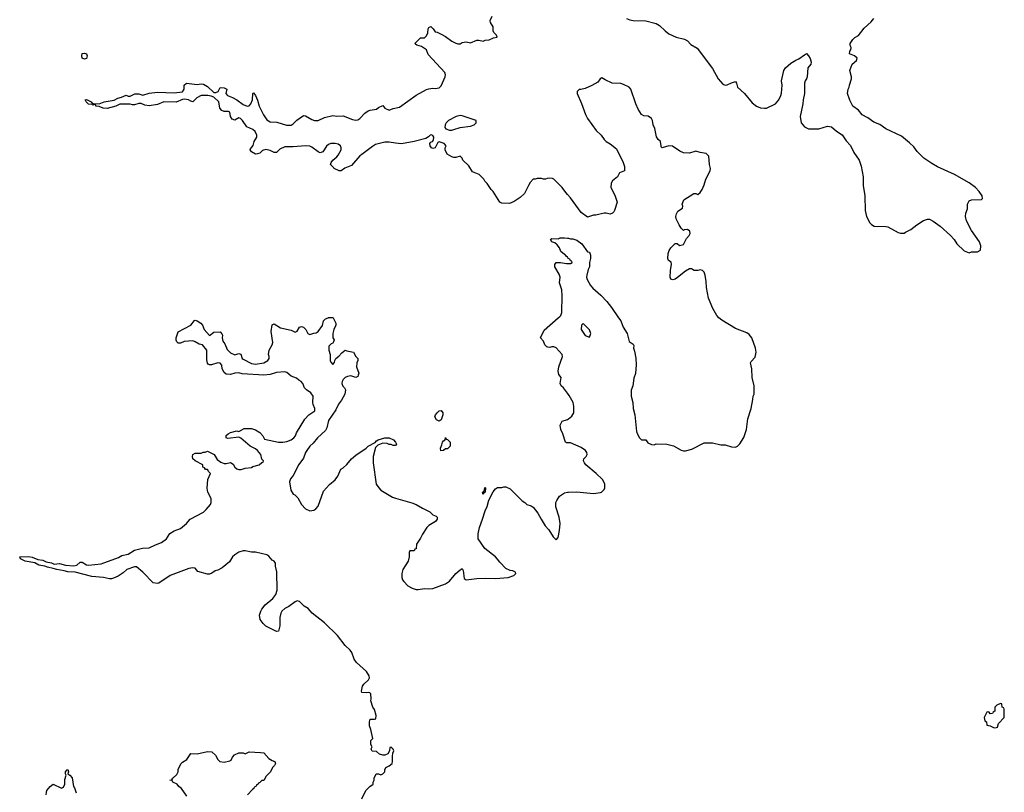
# Model space of a CAD drawing. Header units: inches. Extents: x 1992046 to 2239405, y 126834 to 266391.
# Tile 57 of 71: x 2054750 to 2064186, y 235453 to 242857. Entities that reach past the tile are written whole.
import ezdxf

# ---------------------------------------------------------------- set-up
doc = ezdxf.new("R2010")
doc.units = ezdxf.units.IN
doc.header["$MEASUREMENT"] = 0
for name, color, linetype in [('C0253', 7, 'Continuous'), ('C0254', 7, 'Continuous'), ('C0263', 7, 'Continuous'), ('C0264', 7, 'Continuous')]:
    doc.layers.add(name, color=color, linetype=linetype)

msp = doc.modelspace()

# ---------------------------------------------------------------- linework, layer by layer
at = {"layer": 'C0253', "color": 6, "elevation": 100}
for points in [[(2058028, 235390), (2058066, 235470), (2058106, 235510), (2058138, 235530), (2058138, 235550), (2058148, 235570), (2058148, 235590), (2058166, 235630), (2058190, 235632), (2058210, 235622), (2058230, 235632), (2058248, 235650), (2058248.7, 235670), (2058258, 235690), (2058292.1, 235707.9), (2058319, 235730), (2058324, 235750), (2058322, 235798), (2058326, 235830), (2058334, 235850), (2058330, 235866), (2058310, 235886), (2058298, 235882), (2058294, 235850), (2058276.9, 235823.1), (2058250, 235808.7), (2058230, 235808.7), (2058198, 235818), (2058170, 235846), (2058128.4, 235848.4), (2058120.4, 235860.4), (2058118, 235870), (2058128.7, 235890), (2058115.3, 235910), (2058115.3, 235950), (2058134, 235970), (2058114.6, 236054.6), (2058102, 236090), (2058102, 236130), (2058110, 236154), (2058150, 236154), (2058162, 236158), (2058166, 236190), (2058150, 236246), (2058135.3, 236270), (2058115.3, 236330), (2058119, 236350), (2058116, 236396), (2058105.2, 236405.2), (2058090, 236409.2), (2058070, 236406), (2058030, 236408.7), (2058024, 236424), (2058035.1, 236470), (2058049.3, 236490), (2058091.8, 236530), (2058100.9, 236550), (2058099.3, 236570), (2058072.7, 236610), (2057978, 236698), (2057956, 236730), (2057931.9, 236791.9), (2057916.6, 236816.6), (2057870, 236859), (2057795.9, 236955.9), (2057670, 237076), (2057554, 237170), (2057514.2, 237214.2), (2057477.5, 237237.5), (2057430, 237282.7), (2057410, 237289.5), (2057390, 237279.6), (2057330, 237233.6), (2057290, 237215.1), (2057263, 237190), (2057253, 237170), (2057243.8, 237130), (2057242.8, 237050), (2057230, 236998), (2057210, 236995.3), (2057110, 237044.5), (2057082.7, 237070), (2057053.2, 237110), (2057049.3, 237150), (2057059.3, 237190), (2057069.3, 237210), (2057103.7, 237250), (2057174.5, 237310), (2057206, 237350), (2057217, 237390), (2057213.6, 237566.4), (2057202, 237622), (2057202, 237650), (2057190, 237668), (2057170, 237678), (2057136.5, 237716.5), (2057118, 237730), (2057010, 237753.2), (2056970, 237754), (2056910, 237768.7), (2056890, 237768.7), (2056850, 237754), (2056810, 237729), (2056790.5, 237709.5), (2056759.5, 237660.5), (2056690, 237605.1), (2056650, 237583.7), (2056623.4, 237576.6), (2056590, 237553.2), (2056570, 237545.2), (2056550, 237544), (2056458, 237570), (2056430, 237602), (2056410, 237604), (2056370, 237598.4), (2056191, 237530), (2056082.8, 237457.2), (2056070, 237453.2), (2056030, 237462), (2055930, 237564.5), (2055870, 237614), (2055850, 237613.6), (2055778, 237590), (2055742, 237558), (2055694.2, 237525.8), (2055650, 237505.2), (2055630, 237499), (2055610, 237499), (2055553.3, 237513.3), (2055441.1, 237521.1), (2055281.5, 237561.5), (2055210, 237567.8), (2055177.3, 237577.3), (2055107, 237587), (2055070, 237599.5), (2055015.3, 237610), (2054990, 237620.5), (2054934, 237630), (2054893.4, 237653.4), (2054802, 237670), (2054756, 237690), (2054749.7, 237710.3), (2054832.8, 237712.8), (2054870, 237706.7), (2054925.1, 237685.1), (2054970, 237678.9), (2055003.4, 237663.4), (2055053.4, 237653.4), (2055081.1, 237641.1), (2055130, 237646.3), (2055190, 237631.6), (2055270, 237624.6), (2055297.2, 237630), (2055330, 237658.8), (2055350, 237657.3), (2055390, 237633.4), (2055410, 237630.5), (2055530, 237642), (2055695.1, 237704.9), (2055730, 237723), (2055790, 237735.5), (2055850, 237773), (2055928.1, 237791.9), (2055990, 237794.9), (2056050, 237826), (2056110, 237847.4), (2056156.2, 237883.8), (2056187.8, 237932.2), (2056230, 237959.5), (2056290, 237982), (2056349.2, 238030), (2056384, 238070), (2056510, 238138.8), (2056538, 238162), (2056579, 238210), (2056584, 238230), (2056584, 238270), (2056554, 238330), (2056547, 238367), (2056553.2, 238450), (2056578, 238510), (2056563.1, 238523.1), (2056550, 238546), (2056530, 238546), (2056522, 238562), (2056506, 238570), (2056506, 238590), (2056430, 238628.7), (2056408.9, 238648.9), (2056406, 238670), (2056410, 238692), (2056430, 238702), (2056490, 238702), (2056508.4, 238711.6), (2056527.3, 238712.7), (2056550, 238722), (2056612, 238690), (2056643.5, 238643.5), (2056676.9, 238616.9), (2056710, 238604.7), (2056730, 238604.7), (2056770, 238614), (2056796.9, 238596.9), (2056812, 238570), (2056830, 238552), (2056850, 238546), (2056872.9, 238547.1), (2056910, 238558.8), (2056970, 238564.7), (2056984, 238576), (2057046, 238590), (2057070, 238614), (2057082, 238618), (2057086, 238630), (2057070, 238646), (2057060.7, 238690), (2057029.8, 238729.8), (2057010, 238745.6), (2056959.3, 238770), (2056870, 238848.7), (2056850, 238855.3), (2056743.1, 238843.1), (2056728, 238850), (2056730, 238872), (2056748, 238890), (2056770, 238901), (2056830, 238916), (2056850, 238912), (2056901.2, 238938.8), (2056970, 238940.4), (2057010, 238927.7), (2057050, 238902.8), (2057078.8, 238870), (2057096, 238836), (2057230, 238807.3), (2057270, 238807.3), (2057310, 238816.3), (2057350, 238830.6), (2057376, 238850), (2057392, 238870), (2057402.9, 238897.1), (2057480.9, 239030), (2057521.2, 239070), (2057577.2, 239110), (2057579, 239130), (2057562, 239170), (2057559, 239190), (2057562, 239250), (2057541.2, 239281.2), (2057498, 239310), (2057478, 239330), (2057462, 239370), (2057448, 239390), (2057424, 239404), (2057403.1, 239423.1), (2057350, 239442), (2057310, 239475.3), (2057290, 239482), (2057210, 239478), (2057150, 239458), (2057088.1, 239451.9), (2056883.2, 239463.2), (2056850, 239472), (2056810, 239469), (2056770, 239458), (2056730, 239462), (2056710, 239478), (2056688.7, 239510), (2056687.3, 239547.3), (2056670, 239566), (2056650, 239568), (2056588.9, 239548.9), (2056568.9, 239548.9), (2056556.4, 239556.4), (2056550, 239566), (2056543.1, 239596.9), (2056542, 239690), (2056503.1, 239743.1), (2056470, 239749.2), (2056431.8, 239771.8), (2056410, 239779.3), (2056327.5, 239772.5), (2056290, 239759), (2056270, 239759), (2056263.2, 239763.2), (2056255.3, 239770), (2056250, 239786), (2056249.2, 239810), (2056270, 239864.7), (2056390, 239931.3), (2056424, 239976), (2056430, 239978), (2056450, 239970.7), (2056486, 239950), (2056500.7, 239930), (2056518.8, 239890), (2056570, 239832), (2056610, 239862), (2056670, 239864.7), (2056687.1, 239847.1), (2056693.2, 239833.2), (2056690.6, 239809.4), (2056698, 239778), (2056717.1, 239750), (2056738.3, 239698.3), (2056756.5, 239676.5), (2056770, 239665.5), (2056810, 239646.8), (2056850, 239658), (2056870, 239652), (2056882.8, 239610), (2056890, 239604), (2056970, 239562), (2057010, 239554.8), (2057090, 239567.7), (2057128.7, 239590), (2057142, 239610), (2057142, 239630), (2057135.3, 239650), (2057139, 239690), (2057170, 239742), (2057175.5, 239764.5), (2057159, 239870), (2057170, 239934), (2057190, 239942), (2057250, 239906), (2057350, 239882), (2057390, 239862), (2057410, 239874), (2057430, 239912), (2057450, 239916), (2057468.9, 239911.1), (2057491, 239890), (2057510.9, 239850.9), (2057530, 239841), (2057570, 239854.8), (2057590, 239856), (2057608.7, 239870), (2057651.7, 239928.3), (2057662.7, 239970), (2057681.2, 239990), (2057705.2, 240000)], [(2057752.6, 240000), (2057780.7, 239950), (2057780.7, 239930), (2057759.1, 239890), (2057751, 239851), (2057752, 239810), (2057762, 239790), (2057758, 239770), (2057750, 239758), (2057734, 239750), (2057712.7, 239727.3), (2057711.3, 239690), (2057724.7, 239650), (2057724.7, 239590), (2057730, 239574), (2057750, 239554), (2057767.3, 239572.7), (2057768.4, 239591.6), (2057778, 239610), (2057808.4, 239631.6), (2057836.4, 239663.6), (2057870, 239692), (2057883.6, 239683.6), (2057950, 239672), (2057972, 239630), (2057991.3, 239610), (2057991, 239590), (2057981, 239570), (2057977.3, 239530), (2057998.8, 239470), (2057994.8, 239450), (2057990, 239438), (2057970, 239429), (2057923.1, 239443.1), (2057890, 239439), (2057870, 239429), (2057851, 239410), (2057841, 239390), (2057838, 239370), (2057846.4, 239346.4), (2057862, 239330), (2057871.3, 239310), (2057866, 239270), (2057833, 239210), (2057806, 239174), (2057779.9, 239120.1), (2057710, 239016), (2057692.3, 238947.7), (2057680.3, 238919.7), (2057603.8, 238850), (2057561.7, 238798.3), (2057530, 238769.3), (2057500.5, 238730), (2057488, 238710), (2057470, 238655.3), (2057426, 238594), (2057370, 238488), (2057343.5, 238456.5), (2057334.8, 238430), (2057347.9, 238347.9), (2057370, 238312), (2057385.4, 238305.4), (2057416.9, 238276.9), (2057451.3, 238210), (2057490, 238171.3), (2057530, 238151.3), (2057570, 238158), (2057588, 238170), (2057610, 238194), (2057660.2, 238339.8), (2057718, 238402), (2057772.9, 238447.1), (2057798, 238482), (2057828, 238550), (2057850, 238562), (2057884.7, 238595.3), (2057928.7, 238650), (2057970, 238684.7), (2058070, 238752), (2058090, 238772), (2058155.3, 238804.7), (2058170, 238822), (2058186, 238830), (2058250, 238851.3), (2058291.1, 238851.1), (2058331.1, 238831.1), (2058352, 238810), (2058362, 238790), (2058350, 238778), (2058330, 238778), (2058310, 238788), (2058290, 238788), (2058270, 238795.3), (2058230, 238798), (2058181, 238779), (2058161, 238759), (2058136, 238670), (2058136, 238610), (2058167.1, 238407.1), (2058190.7, 238370.7), (2058211.3, 238350), (2058322.5, 238282.5), (2058350.7, 238270.7), (2058508.3, 238228.3), (2058550, 238210.6), (2058610, 238174.8), (2058680.7, 238140.7), (2058710, 238112), (2058739.8, 238099.8), (2058751.3, 238090), (2058751, 238070), (2058736, 238050), (2058671.3, 238010), (2058651.3, 237990), (2058610, 237928), (2058591, 237890), (2058552, 237830), (2058550, 237786), (2058538, 237782), (2058530, 237768), (2058490, 237766), (2058482, 237750), (2058482, 237710), (2058471.3, 237670), (2058421, 237590), (2058411.1, 237548.9), (2058411.1, 237511.1), (2058418, 237490), (2058430, 237472), (2058471.1, 237431.1), (2058510.9, 237410.9), (2058550, 237398), (2058570, 237396), (2058630, 237406), (2058670, 237402.8), (2058710, 237406.8), (2058830, 237451), (2058870, 237477.3), (2058930, 237550.6), (2058970, 237586.8), (2058990, 237598), (2058999.1, 237579.1), (2059010, 237502), (2059030, 237491), (2059130, 237502.8), (2059210, 237506.8), (2059310, 237502.8), (2059430, 237511.3), (2059486, 237530), (2059506, 237550), (2059502, 237562), (2059476.4, 237576.4), (2059450, 237578), (2059410, 237598), (2059350, 237658), (2059330, 237688), (2059309.1, 237709.1), (2059209, 237790), (2059142.7, 237882.7), (2059142, 237930), (2059157, 237990), (2059186.6, 238070), (2059210, 238152), (2059230, 238192), (2059246.3, 238253.7), (2059286.3, 238333.7), (2059310, 238362), (2059330, 238374), (2059370, 238374), (2059390, 238382), (2059410, 238382), (2059450, 238362), (2059565.4, 238245.4), (2059592, 238230), (2059610, 238212), (2059650, 238198), (2059670, 238184.7), (2059716, 238130), (2059746, 238070), (2059786.4, 238006.4), (2059822, 237970), (2059862, 237902), (2059890, 237874), (2059910, 237894), (2059923.1, 237963.1), (2059929.2, 238030), (2059920.9, 238090), (2059889.5, 238190), (2059889.4, 238230), (2059897.2, 238250), (2059924, 238290), (2059970, 238322.8), (2060000, 238328.8)], [(2060000, 239277.4), (2059961.2, 239330), (2059939, 239350), (2059929, 239370), (2059938, 239430), (2059918, 239458), (2059909.4, 239490), (2059916, 239530), (2059951.7, 239628.3), (2059949.2, 239650), (2059890, 239713.2), (2059870, 239721.2), (2059850, 239722), (2059830, 239715.3), (2059810, 239718), (2059803.1, 239723.1), (2059782.7, 239742.7), (2059770, 239778), (2059742, 239810), (2059776.4, 239883.6), (2059910.5, 240000)], [(2060000, 238801.8), (2059990, 238802), (2059982, 238810), (2059955.3, 238890), (2059935.3, 238930), (2059928.9, 238971.1), (2059948.7, 239010), (2060000, 239027.6)], [(2056350, 235418), (2056302, 235490), (2056275.3, 235510), (2056258, 235530), (2056218, 235550), (2056210, 235566), (2056188.7, 235570), (2056208, 235572), (2056218, 235590), (2056254.6, 235625.4), (2056268, 235650), (2056270, 235674), (2056298, 235730), (2056310, 235742), (2056352.9, 235767.1), (2056390, 235824.7), (2056450, 235822.8), (2056550, 235844.7), (2056590, 235842), (2056624.7, 235810), (2056647.3, 235767.3), (2056667.5, 235747.5), (2056710, 235742.8), (2056765.2, 235754.8), (2056777.2, 235762.8), (2056789, 235790), (2056806.8, 235813.2), (2056850, 235831.3), (2056890, 235831.3), (2056910, 235822), (2056950, 235842), (2057056, 235836), (2057090, 235831.3), (2057138.8, 235778.8), (2057170, 235758), (2057194, 235750), (2057202, 235730), (2057192, 235710), (2057172, 235690), (2057154, 235650), (2057111.6, 235608.4), (2057090, 235566), (2057070, 235566), (2057050, 235546), (2057038, 235542), (2057034, 235530), (2057018, 235522), (2057014, 235510), (2056998, 235502), (2056994, 235490), (2056979.6, 235480.4), (2056932, 235430)], [(2055002.7, 235430), (2055005.6, 235454.4), (2055009.3, 235470.7), (2055042, 235510), (2055070, 235531.3), (2055150, 235492), (2055170, 235502), (2055182, 235530), (2055183.1, 235576.9), (2055196.4, 235616.4), (2055188, 235630), (2055188, 235650), (2055206, 235670), (2055210.6, 235670.6), (2055218, 235650), (2055212, 235630), (2055230, 235618), (2055252.5, 235592.5), (2055266, 235510), (2055276, 235496), (2055292, 235450)]]:
    msp.add_lwpolyline(points, dxfattribs=at)
for points in [[(2058770, 239009.3), (2058744.1, 239024.1), (2058729.2, 239050), (2058733.2, 239070), (2058749.2, 239090), (2058770, 239110.6), (2058790, 239113), (2058805.5, 239090), (2058805.5, 239070), (2058790, 239022)], [(2058786, 238726), (2058782, 238750), (2058796.4, 238783.6), (2058802, 238810), (2058810, 238822), (2058826, 238830), (2058830, 238852), (2058838, 238838), (2058850, 238834), (2058874, 238810), (2058874, 238770), (2058850, 238746), (2058830, 238746), (2058810, 238728)], [(2059190, 238306), (2059186, 238330), (2059202, 238338), (2059206, 238370), (2059210, 238374), (2059214, 238370), (2059212, 238330), (2059198, 238322)]]:
    msp.add_lwpolyline(points, close=True, dxfattribs=at)
at = {"layer": 'C0254', "color": 6, "elevation": 100}
for points in [[(2060000, 241182.5), (2059972.9, 241212.9), (2059949.1, 241249.1), (2059870, 241328), (2059854.6, 241334.6), (2059830, 241338), (2059804.7, 241335.3), (2059790, 241328), (2059770, 241328), (2059750, 241335.3), (2059710, 241335.3), (2059690, 241328), (2059670, 241328), (2059642, 241298), (2059624.7, 241270), (2059587.1, 241192.9), (2059547.1, 241152.9), (2059490, 241115.3), (2059443.6, 241096.4), (2059370, 241098), (2059350, 241108), (2059288.7, 241210), (2059268.7, 241230), (2059230, 241288), (2059208, 241310), (2059198, 241330), (2059153.6, 241373.6), (2059090, 241398), (2059055.5, 241455.5), (2058995.3, 241510), (2058988.9, 241528.9), (2058970, 241548), (2058930, 241535.3), (2058910, 241535.3), (2058890, 241542), (2058848, 241570), (2058826, 241610), (2058826, 241630), (2058838, 241650), (2058818, 241670), (2058770, 241686), (2058758, 241682), (2058732, 241630), (2058710, 241622.7), (2058695.3, 241630), (2058682.7, 241650), (2058681.2, 241670), (2058690, 241684.7), (2058706, 241690), (2058716.4, 241703.6), (2058718, 241730), (2058710, 241746), (2058694.6, 241754.6), (2058682, 241750), (2058666.4, 241733.6), (2058642, 241718), (2058530.6, 241689.4), (2058410, 241669.2), (2058350, 241673.2), (2058290, 241684), (2058250, 241684), (2058159.9, 241660.1), (2058130, 241643.7), (2058030, 241564), (2058010, 241554), (2057930, 241460.9), (2057866.6, 241433.4), (2057831.9, 241408.1), (2057810, 241407.6), (2057762, 241430), (2057759, 241439), (2057729, 241470), (2057735.3, 241490), (2057749.3, 241510), (2057790, 241542.8), (2057802, 241558), (2057829.6, 241610), (2057831.8, 241630), (2057822.7, 241650), (2057803, 241663), (2057772.2, 241672.2), (2057730, 241671.2), (2057710, 241661.6), (2057690, 241646.6), (2057653.4, 241590), (2057630, 241582.4), (2057610, 241589.7), (2057550, 241635.4), (2057530, 241644.4), (2057490, 241648.5), (2057370, 241638.9), (2057290, 241638), (2057244.2, 241615.8), (2057210, 241585.2), (2057190, 241583.7), (2057150, 241605.1), (2057110, 241614), (2057076.7, 241603.3), (2057050, 241579), (2057030, 241572.3), (2057010, 241569.6), (2056970, 241589.5), (2056959, 241610), (2056961.2, 241618.8), (2056987.5, 241652.5), (2056997.6, 241690), (2057021.6, 241730), (2057022.9, 241750), (2057005.6, 241785.6), (2056984.2, 241804.2), (2056926, 241830), (2056884.5, 241890), (2056865.2, 241910), (2056850, 241916.9), (2056810, 241896), (2056784.8, 241904.8), (2056769.4, 241929.4), (2056764, 241970), (2056750, 241978), (2056710, 241976), (2056685.6, 241985.6), (2056669, 242010), (2056658.4, 242070), (2056610, 242114.5), (2056585.9, 242125.9), (2056551.2, 242131.2), (2056490, 242129.7), (2056446.8, 242110), (2056410, 242069), (2056390, 242075.3), (2056368, 242090), (2056330, 242097), (2056310, 242094), (2056250, 242066.6), (2056130, 242069.5), (2056070, 242043.7), (2055990, 242033.2), (2055950, 242039), (2055913.2, 242053.2), (2055890, 242052.7), (2055850, 242042.7), (2055830, 242042.7), (2055809.3, 242049.3), (2055710.6, 242049.4), (2055670.4, 242029.6), (2055586.6, 242006.6), (2055550, 242009.3), (2055510, 242025.2), (2055478, 242030), (2055478, 242038), (2055470, 242046), (2055450, 242038), (2055443.1, 242043.1), (2055410, 242049.4), (2055385.2, 242070), (2055378, 242090), (2055390, 242094), (2055436, 242070), (2055440.7, 242060.7), (2055453.7, 242053.7), (2055510, 242050.6), (2055558, 242070), (2055653.8, 242086.2), (2055690, 242106), (2055725.2, 242114.8), (2055770, 242134), (2055790, 242126), (2055810, 242124.7), (2055854.6, 242145.4), (2055890, 242147.3), (2055930, 242135.5), (2055990, 242153), (2056070, 242164.4), (2056230, 242156.5), (2056310, 242166.4), (2056326.6, 242190), (2056326.6, 242230), (2056349.6, 242250.4), (2056450, 242236.3), (2056490, 242244), (2056510, 242240.7), (2056550, 242218.4), (2056610, 242159.5), (2056630, 242160.3), (2056651.2, 242168.8), (2056670, 242206.8), (2056710, 242203), (2056734, 242190), (2056726.8, 242150), (2056741, 242130), (2056790, 242113), (2056830.3, 242090.3), (2056890, 242044.9), (2056930, 242027.7), (2056950, 242030.8), (2056963.7, 242050), (2056981.2, 242090), (2056984, 242150), (2056990, 242158), (2057010, 242132), (2057030, 242084.7), (2057044.9, 242030), (2057085.8, 241945.8), (2057119, 241899), (2057150, 241879.5), (2057215.6, 241875.6), (2057307.8, 241847.8), (2057350, 241845.7), (2057370, 241859.3), (2057404.4, 241895.6), (2057470, 241939.5), (2057490, 241937.6), (2057550, 241899.5), (2057574, 241890), (2057610, 241892.7), (2057670, 241919.3), (2057750, 241938.8), (2057790, 241931.3), (2057850, 241936), (2057940.7, 241900.7), (2057970, 241894.8), (2057990, 241898.8), (2058010, 241910.8), (2058058.9, 241961.1), (2058090, 241982.8), (2058110, 241990.7), (2058170, 241998.8), (2058190, 242014.8), (2058230, 242036), (2058250, 242011), (2058290, 241991), (2058330, 242006), (2058390, 242018), (2058550, 242134), (2058650, 242187.7), (2058670, 242195.5), (2058710, 242200.5), (2058730, 242198), (2058770, 242205.5), (2058790, 242222.8), (2058827, 242310), (2058829.5, 242330), (2058823.7, 242350), (2058664, 242524), (2058648.7, 242570), (2058599.5, 242599.5), (2058554.6, 242614.6), (2058542, 242622), (2058538, 242630), (2058590, 242682), (2058630, 242682), (2058650, 242702), (2058662, 242730), (2058664, 242770), (2058670, 242782), (2058690.7, 242790.7), (2058711.1, 242771.1), (2058730, 242742), (2058750, 242738), (2058790, 242718.8), (2058830, 242696), (2058891.3, 242650), (2058930, 242630.8), (2058950, 242626.8), (2058970, 242626), (2058990, 242638), (2059030, 242644.7), (2059070, 242634), (2059130, 242662), (2059150, 242662), (2059190, 242652), (2059210, 242662), (2059250, 242664.7), (2059290, 242682), (2059326, 242690), (2059318, 242710), (2059294.6, 242734.6), (2059288, 242750), (2059288.7, 242790), (2059262, 242830), (2059259, 242850), (2059277.2, 242890)], [(2060000, 240583), (2059986, 240590), (2059982, 240602), (2059970, 240606), (2059936.4, 240636.4), (2059922, 240670), (2059900.2, 240700.2), (2059878, 240718), (2059848, 240730), (2059838, 240750), (2059850, 240762), (2059910, 240758), (2059930, 240766), (2059970, 240766.8), (2060000, 240763.8)], [(2059910.5, 240000), (2059926.3, 240013.7), (2059936, 240024), (2059945.2, 240050), (2059949.3, 240210), (2059946, 240270), (2059923.1, 240336.9), (2059928.9, 240391.1), (2059920.2, 240420.2), (2059878, 240490), (2059878, 240510), (2059890, 240531.3), (2059931.3, 240531.3), (2059990, 240522), (2060000, 240522)], [(2057705.2, 240000), (2057710, 240002), (2057750, 240004.7), (2057752.6, 240000)]]:
    msp.add_lwpolyline(points, dxfattribs=at)
for points in [[(2055370, 242478), (2055350, 242489.5), (2055345.1, 242510), (2055350, 242533.4), (2055370, 242538), (2055390, 242530.8), (2055394.9, 242510), (2055390, 242485.2)], [(2058970, 241939.5), (2058931.3, 241930), (2058858.8, 241890), (2058836, 241870), (2058826, 241850), (2058825.4, 241825.4), (2058834, 241810), (2058870, 241798), (2058890, 241798), (2058910, 241804.7), (2058970, 241824.7), (2059070, 241838), (2059106, 241850), (2059126, 241870), (2059126, 241890), (2058990, 241937)]]:
    msp.add_lwpolyline(points, close=True, dxfattribs=at)
at = {"layer": 'C0263', "color": 6, "elevation": 100}
for points in [[(2060489.7, 240000), (2060510.7, 239970), (2060534, 239910), (2060573, 239850), (2060590, 239774.8), (2060627.5, 239747.5), (2060634, 239734), (2060630.7, 239710), (2060641.3, 239681.3), (2060654.4, 239614.4), (2060659.2, 239550), (2060652.6, 239467.4), (2060636.8, 239423.2), (2060626.8, 239350), (2060610, 239306), (2060610.5, 239250), (2060626.4, 239190), (2060628.7, 239130), (2060644.2, 239070), (2060661.1, 238910), (2060670, 238884), (2060690, 238850.8), (2060710, 238831.3), (2060750, 238832), (2060770, 238802), (2060805.4, 238785.4), (2060830, 238784.7), (2060850, 238791.3), (2060950.9, 238790.9), (2061014.4, 238774.4), (2061090, 238731.3), (2061110, 238724.7), (2061130, 238724.7), (2061190, 238742), (2061310, 238802), (2061390, 238802), (2061470, 238784.7), (2061510, 238784.7), (2061570, 238764.7), (2061610, 238762), (2061630, 238772), (2061650, 238792), (2061690, 238854), (2061715.3, 238930), (2061728.9, 239031.1), (2061759, 239130), (2061776.4, 239216.4), (2061778, 239250), (2061788, 239270), (2061788.7, 239350), (2061769.2, 239430), (2061766, 239510), (2061754, 239570), (2061759, 239581), (2061797.5, 239622.5), (2061809.2, 239670), (2061802.7, 239710), (2061765.2, 239810), (2061740.2, 239840.2), (2061718, 239858), (2061610, 239898), (2061479.1, 239979.1), (2061451.6, 240000)], [(2060000, 239027.6), (2060010, 239031), (2060042, 239058), (2060059, 239090), (2060061.2, 239150), (2060053.2, 239190), (2060015.9, 239255.9), (2060000, 239277.4)], [(2060000, 238328.8), (2060010, 238330.8), (2060090, 238334), (2060250, 238318), (2060314.6, 238325.4), (2060326, 238330), (2060350, 238354), (2060358, 238370), (2060358, 238410), (2060335.3, 238450), (2060275.3, 238510), (2060175.3, 238590), (2060162, 238610), (2060154, 238630), (2060155.3, 238650), (2060179, 238670), (2060189.2, 238690), (2060186, 238710), (2060173.2, 238730), (2060130, 238758), (2060030, 238801.2), (2060000, 238801.8)]]:
    msp.add_lwpolyline(points, dxfattribs=at)
for points in [[(2060150, 239946), (2060134, 239930), (2060132, 239890), (2060170, 239832), (2060210, 239814), (2060222, 239850), (2060210, 239886)], [(2064150, 236306), (2064114, 236290), (2064094, 236270), (2064094, 236230), (2064078, 236222), (2064074, 236210), (2064050, 236206), (2064042, 236222), (2064030, 236226), (2064018, 236222), (2063994, 236170), (2063998, 236138), (2064014, 236130), (2064018, 236098), (2064050, 236092), (2064090, 236072), (2064110, 236074), (2064122, 236078), (2064130, 236114), (2064186, 236170), (2064186, 236250), (2064182, 236262), (2064166, 236270), (2064162, 236302)]]:
    msp.add_lwpolyline(points, close=True, dxfattribs=at)
at = {"layer": 'C0264', "color": 6, "elevation": 100}
for points in [[(2060564.7, 242870), (2060596, 242856), (2060630, 242850.8), (2060750, 242847.7), (2060850, 242822), (2060882.5, 242802.5), (2060934.8, 242750), (2060970, 242722.8), (2061042, 242690), (2061122, 242670), (2061150, 242654.8), (2061180.5, 242620.5), (2061243.8, 242583.8), (2061388, 242390), (2061443, 242290), (2061490, 242239.1), (2061510, 242230.5), (2061530, 242233.7), (2061570, 242252.9), (2061610, 242264), (2061619.3, 242250), (2061630.4, 242210), (2061694.9, 242150), (2061770, 242059.1), (2061810, 242027.7), (2061850, 242014), (2061887.9, 242007.9), (2061906, 242010), (2061994, 242050), (2062024, 242090), (2062044, 242130), (2062050, 242154), (2062057, 242230), (2062052.1, 242272.1), (2062072.7, 242370), (2062090, 242396), (2062140.1, 242439.9), (2062188.7, 242470), (2062218, 242482), (2062270, 242522), (2062290, 242532), (2062310, 242512), (2062325.4, 242485.4), (2062334.8, 242450), (2062331, 242430), (2062304, 242396), (2062297.3, 242310), (2062290.5, 242289.5), (2062276, 242270), (2062270.8, 242250), (2062271.3, 242150), (2062258, 242090), (2062256, 242050), (2062230.8, 241930), (2062238, 241870), (2062270, 241831.3), (2062310, 241811.3), (2062410, 241812), (2062490, 241836), (2062530.7, 241830.7), (2062578, 241790), (2062632.5, 241752.5), (2062670, 241696), (2062710.4, 241650.4), (2062745.2, 241585.2), (2062794.8, 241510), (2062813.2, 241453.2), (2062834, 241350), (2062834, 241270), (2062850.8, 241170), (2062853.4, 241030), (2062864.9, 240970), (2062896, 240910), (2062913.2, 240893.2), (2062939.8, 240879.8), (2063050, 240876), (2063070, 240871), (2063170, 240818), (2063190, 240812), (2063227.3, 240812.7), (2063238, 240822), (2063290, 240846.8), (2063347.3, 240892.7), (2063410, 240934), (2063450, 240946), (2063470, 240944.7), (2063505.4, 240925.4), (2063570, 240878), (2063670.5, 240790.5), (2063706, 240750), (2063731.3, 240710), (2063802, 240642), (2063850, 240622), (2063870, 240632), (2063930, 240632), (2063958, 240650), (2063962, 240690), (2063948.7, 240730), (2063870, 240838), (2063824, 240930), (2063815.3, 240970), (2063816.4, 241003.6), (2063833.6, 241046.4), (2063834, 241090), (2063850, 241122), (2063871.1, 241131.1), (2063967.3, 241132.7), (2063976.4, 241143.6), (2063973.2, 241170), (2063944, 241210), (2063908.7, 241250), (2063850, 241293.2), (2063710, 241372.7), (2063546.8, 241446.8), (2063490, 241479), (2063415.3, 241530), (2063350, 241595.3), (2063318.4, 241638.4), (2063278, 241678), (2063200.1, 241740.1), (2063050, 241812.7), (2062991.7, 241851.7), (2062935.5, 241875.5), (2062877.5, 241917.5), (2062824.8, 241944.8), (2062789.4, 241989.4), (2062735.3, 242030), (2062706.3, 242086.3), (2062684, 242150), (2062689, 242190), (2062699, 242210), (2062701.2, 242230), (2062720.5, 242290), (2062720.5, 242310), (2062706, 242370), (2062729.3, 242430), (2062770, 242465.5), (2062775.1, 242490), (2062750, 242512.3), (2062702, 242530), (2062705.2, 242554.8), (2062715.3, 242570), (2062718, 242590), (2062708, 242610), (2062709, 242630), (2062733.6, 242666.4), (2062754.6, 242685.4), (2062790, 242706.8), (2062843.5, 242776.5), (2062910, 242837.3), (2062934, 242870)], [(2061451.6, 240000), (2061450, 240001.2), (2061430, 240024), (2061393.2, 240090), (2061350, 240188), (2061332.3, 240290), (2061329.3, 240350), (2061319.3, 240410), (2061310, 240438), (2061293.6, 240453.6), (2061270, 240459), (2061250, 240454), (2061214.6, 240454.6), (2061189, 240469), (2061170, 240469.2), (2061130, 240447.3), (2061054.6, 240385.4), (2061030, 240371.1), (2061010, 240364.8), (2060990, 240369.6), (2060983.1, 240390), (2060986, 240454), (2060995.5, 240515.5), (2060993.6, 240533.6), (2060968.9, 240548.9), (2060962, 240570), (2060963.1, 240616.9), (2060974.6, 240645.4), (2060990, 240672), (2061030, 240711.3), (2061050, 240714), (2061072.7, 240692.7), (2061110, 240704), (2061138.7, 240761.3), (2061166.6, 240790), (2061175.4, 240810), (2061172.1, 240832.1), (2061150, 240846.6), (2061116.9, 240843.1), (2061110, 240838), (2061090, 240858), (2061069, 240890), (2061042, 240950), (2061039, 240970), (2061043.1, 240996.9), (2061057.5, 241022.5), (2061102, 241050), (2061104, 241070), (2061099, 241090), (2061115.3, 241130), (2061210, 241192), (2061230, 241192), (2061250, 241182), (2061270, 241201), (2061290, 241231.3), (2061310, 241276), (2061325.1, 241330), (2061367.8, 241410), (2061371, 241431), (2061359.6, 241470), (2061352.8, 241550), (2061330, 241574.3), (2061270, 241584.2), (2061230, 241596.2), (2061170, 241578.4), (2061110, 241582), (2061077.1, 241597.1), (2061006.9, 241646.9), (2060970, 241647.3), (2060908, 241630), (2060899, 241639), (2060896, 241650), (2060891.5, 241691.5), (2060868.3, 241708.3), (2060853.7, 241733.7), (2060835.9, 241815.9), (2060821.2, 241850), (2060814, 241890), (2060805.2, 241910), (2060772.9, 241932.9), (2060730, 241935.1), (2060709.6, 241949.6), (2060678.3, 241998.3), (2060654, 242050), (2060606, 242190), (2060589.6, 242209.6), (2060536.8, 242236.8), (2060510, 242245.6), (2060428.2, 242248.2), (2060359.5, 242279.5), (2060330, 242299.3), (2060311.3, 242290), (2060290, 242259), (2060233.2, 242226.8), (2060170, 242199), (2060128.7, 242188.7), (2060111.3, 242188.7), (2060092, 242170), (2060091.3, 242150), (2060133.7, 242053.7), (2060171, 241950), (2060191, 241910), (2060275.9, 241795.9), (2060321, 241750), (2060351, 241710), (2060370.5, 241690.5), (2060410, 241666.8), (2060470, 241621), (2060534, 241490), (2060547.3, 241450), (2060544.7, 241410), (2060498, 241390), (2060478, 241350), (2060430, 241314), (2060417.3, 241290), (2060414.8, 241250), (2060454.6, 241174.6), (2060474.8, 241110), (2060450.8, 241030), (2060442.5, 241017.5), (2060430, 241004), (2060410, 240994), (2060370, 241004), (2060350, 241004), (2060270, 240984), (2060250, 240984), (2060190, 240964), (2060129.5, 241009.5), (2060029, 241150), (2060000, 241182.5)], [(2060000, 240763.8), (2060010, 240762.8), (2060030, 240756), (2060050, 240758), (2060071.6, 240751.6), (2060090, 240744.7), (2060138, 240710), (2060190, 240632), (2060211.1, 240631.1), (2060219.8, 240599.8), (2060221, 240570), (2060211.1, 240531.1), (2060210.7, 240490), (2060196.3, 240463.7), (2060184, 240410), (2060181, 240390), (2060187.1, 240367.1), (2060221, 240310), (2060243.4, 240283.4), (2060318.8, 240218.8), (2060376.5, 240156.5), (2060419.9, 240099.9), (2060489.7, 240000)], [(2060000, 240522), (2060030, 240522), (2060046, 240530), (2060042, 240542), (2060027.3, 240547.3), (2060022, 240562), (2060006, 240570), (2060002, 240582), (2060000, 240583)]]:
    msp.add_lwpolyline(points, dxfattribs=at)

doc.saveas('drawing.dxf')
